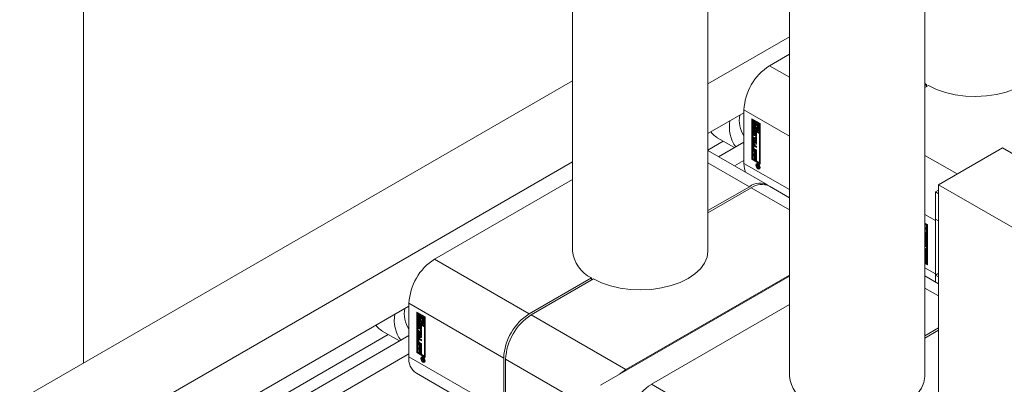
# Model space of a CAD drawing. Header units: millimetres. Extents: x 450 to 25135, y 150 to 17673.
# Tile 126 of 256: x 10601 to 10819, y 10272 to 10353. Entities that reach past the tile are written whole.
import ezdxf

# ---------------------------------------------------------------- set-up
doc = ezdxf.new("R2010")
doc.units = ezdxf.units.MM
doc.linetypes.add('SLD-Centrada-doble', pattern=[12.7, 6.35, -1.27, 1.27, -1.27, 1.27, -1.27])
doc.linetypes.add('SLD-Continua', pattern=[0])
doc.layers.add('COTAS', color=1, linetype='SLD-Continua')
doc.layers.add('OCULTA', color=8, linetype='SLD-Continua')

msp = doc.modelspace()

# ---------------------------------------------------------------- linework, layer by layer
at = {"color": 7, "linetype": 'SLD-Continua', "lineweight": 18, "ltscale": 30}
for p, q in [((10723.11, 11316.04), (10723.11, 10301.65)), ((10753.11, 10301.65), (10753.11, 11298.72)), ((10771.19, 11288.28), (10771.19, 10273.9)), ((10801.19, 10273.9), (10801.19, 11288.33))]:
    msp.add_line(p, q, dxfattribs=at)
at = {"layer": 'COTAS', "linetype": 'SLD-Continua', "lineweight": 18, "ltscale": 30}
for p, q in [((10771.19, 10349.12), (10753.11, 10338.68)), ((10771.19, 10345.24), (10766.75, 10342.68)), ((10723.11, 10339.33), (10600.58, 10268.59)), ((10801.54, 10338.52), (10801.19, 10338.73)), ((10801.19, 10338.32), (10801.54, 10338.52)), ((10801.96, 10338.27), (10801.19, 10337.83)), ((10801.54, 10338.03), (10801.54, 10338.52)), ((10761.09, 10332.88), (10761.09, 10321.04)), ((10761.09, 10332.27), (10753.11, 10327.66)), ((10762.86, 10330.92), (10764.72, 10329.85)), ((10762.86, 10321.94), (10762.86, 10330.92)), ((10763, 10330.84), (10763, 10322.02)), ((10763.18, 10330.7), (10763.03, 10330.62)), ((10763.03, 10330.62), (10763.03, 10328.74)), ((10763.21, 10330.52), (10763.03, 10330.62)), ((10763.35, 10330.6), (10763.18, 10330.7)), ((10763.35, 10330.6), (10763.21, 10330.52)), ((10763.21, 10328.84), (10763.21, 10330.52)), ((10763.35, 10329.72), (10763.35, 10330.6)), ((10763.67, 10330.42), (10763.52, 10330.33)), ((10763.52, 10330.33), (10763.52, 10329.85)), ((10763.7, 10330.23), (10763.52, 10330.33)), ((10763.84, 10330.31), (10763.67, 10330.42)), ((10763.84, 10330.31), (10763.7, 10330.23)), ((10763.84, 10329.71), (10763.84, 10330.31)), ((10763.03, 10328.74), (10763.7, 10328.35)), ((10763.03, 10328.54), (10763.18, 10328.62)), ((10764.54, 10327.67), (10763.03, 10328.54)), ((10763.03, 10328.54), (10763.03, 10322.04)), ((10763.11, 10327.63), (10763.11, 10328.14)), ((10764.68, 10327.75), (10763.18, 10328.62)), ((10763.35, 10328.92), (10763.21, 10328.84)), ((10763.52, 10328.66), (10763.21, 10328.84)), ((10763.25, 10327.71), (10763.25, 10328.22)), ((10763.35, 10328.92), (10763.35, 10329.27)), ((10763.52, 10328.82), (10763.35, 10328.92)), ((10763.35, 10328.26), (10763.35, 10328.05)), ((10763.52, 10329.87), (10763.45, 10329.83)), ((10763.52, 10328.93), (10763.52, 10328.66)), ((10763.7, 10329.63), (10763.7, 10330.23)), ((10763.84, 10329.71), (10763.7, 10329.63)), ((10763.84, 10329.04), (10763.7, 10328.96)), ((10763.7, 10328.35), (10763.7, 10328.96)), ((10763.84, 10328.44), (10763.7, 10328.35)), ((10763.84, 10328.44), (10763.84, 10329.04)), ((10764.02, 10330.21), (10763.87, 10330.13)), ((10763.87, 10330.13), (10763.87, 10329.52)), ((10764.54, 10329.75), (10763.87, 10330.13)), ((10764.02, 10328.94), (10763.87, 10328.86)), ((10763.87, 10328.86), (10763.87, 10328.25)), ((10763.87, 10328.25), (10764.05, 10328.15)), ((10764.68, 10329.83), (10764.02, 10330.21)), ((10764.06, 10328.94), (10764.02, 10328.94)), ((10764.05, 10329.83), (10764.36, 10329.65)), ((10764.05, 10329.55), (10764.05, 10329.83)), ((10764.19, 10329.63), (10764.05, 10329.55)), ((10764.05, 10328.15), (10764.05, 10328.63)), ((10764.19, 10328.23), (10764.05, 10328.15)), ((10764.12, 10328.66), (10764.27, 10328.74)), ((10764.19, 10329.63), (10764.19, 10329.75)), ((10764.19, 10328.23), (10764.19, 10328.7)), ((10764.36, 10329.65), (10764.36, 10327.97)), ((10764.68, 10329.83), (10764.54, 10329.75)), ((10764.54, 10327.87), (10764.54, 10329.75)), ((10764.68, 10327.95), (10764.68, 10329.83)), ((10764.72, 10329.85), (10764.72, 10320.87)), ((10756.52, 10325.95), (10753.11, 10323.98)), ((10755.16, 10326.73), (10758.99, 10324.52)), ((10763.13, 10326.92), (10763.69, 10326.6)), ((10763.13, 10326.65), (10763.13, 10326.92)), ((10763.27, 10326.73), (10763.13, 10326.65)), ((10763.69, 10326.33), (10763.13, 10326.65)), ((10763.13, 10326.53), (10763.86, 10325.66)), ((10763.13, 10326.24), (10763.13, 10326.53)), ((10763.27, 10326.32), (10763.13, 10326.24)), ((10763.25, 10326.09), (10763.13, 10326.24)), ((10763.4, 10326.17), (10763.25, 10326.09)), ((10763.25, 10325.54), (10763.25, 10326.09)), ((10763.27, 10326.73), (10763.27, 10326.84)), ((10763.83, 10326.41), (10763.27, 10326.73)), ((10763.27, 10326.32), (10763.27, 10326.37)), ((10763.4, 10326.17), (10763.27, 10326.32)), ((10763.3, 10327.99), (10763.3, 10327.56)), ((10763.35, 10328.07), (10763.32, 10328.06)), ((10763.35, 10328.07), (10763.33, 10328.06)), ((10763.35, 10328.05), (10763.34, 10328.06)), ((10763.35, 10328.06), (10763.34, 10328.06)), ((10763.37, 10327.44), (10763.51, 10327.52)), ((10763.51, 10327.52), (10763.37, 10327.44)), ((10763.4, 10327.5), (10763.41, 10327.97)), ((10763.54, 10327.58), (10763.4, 10327.5)), ((10763.4, 10325.62), (10763.4, 10326.17)), ((10763.55, 10328.05), (10763.41, 10327.97)), ((10763.56, 10325.99), (10763.41, 10325.9)), ((10763.51, 10327.52), (10763.51, 10327.52)), ((10763.54, 10327.58), (10763.55, 10328.05)), ((10763.85, 10325.64), (10763.56, 10325.99)), ((10763.58, 10327.83), (10763.57, 10327.36)), ((10763.74, 10327.98), (10763.6, 10327.9)), ((10763.75, 10327.98), (10763.6, 10327.9)), ((10763.62, 10327.07), (10763.62, 10327.28)), ((10763.77, 10327.15), (10763.62, 10327.07)), ((10763.77, 10327.98), (10763.63, 10327.89)), ((10763.79, 10327.94), (10763.65, 10327.87)), ((10763.65, 10327.28), (10763.79, 10327.36)), ((10763.8, 10327.37), (10763.66, 10327.29)), ((10763.81, 10327.9), (10763.67, 10327.82)), ((10763.67, 10327.35), (10763.67, 10327.78)), ((10763.81, 10327.4), (10763.67, 10327.32)), ((10763.69, 10326.98), (10763.86, 10326.87)), ((10763.69, 10326.6), (10763.69, 10326.98)), ((10763.83, 10326.68), (10763.69, 10326.6)), ((10763.83, 10326.41), (10763.69, 10326.33)), ((10763.69, 10325.95), (10763.69, 10326.33)), ((10763.83, 10326.03), (10763.69, 10325.95)), ((10763.86, 10325.85), (10763.69, 10325.95)), ((10763.77, 10327.35), (10763.77, 10327.15)), ((10763.81, 10327.43), (10763.81, 10327.86)), ((10763.83, 10326.68), (10763.83, 10326.9)), ((10763.83, 10326.03), (10763.83, 10326.41)), ((10763.86, 10326.01), (10763.83, 10326.03)), ((10763.86, 10326.87), (10763.86, 10325.85)), ((10763.87, 10327.7), (10763.87, 10327.2)), ((10764.36, 10327.97), (10764.54, 10327.87)), ((10764.68, 10327.95), (10764.54, 10327.87)), ((10764.68, 10327.75), (10764.54, 10327.67)), ((10764.54, 10321.17), (10764.54, 10327.67)), ((10764.68, 10321.25), (10764.68, 10327.75)), ((10766.29, 10316.26), (10753.11, 10323.87)), ((10761.09, 10325.73), (10755.48, 10322.5)), ((10763.11, 10324.42), (10763.11, 10325)), ((10763.13, 10325.53), (10763.25, 10325.54)), ((10763.13, 10325.24), (10763.13, 10325.53)), ((10763.27, 10325.32), (10763.13, 10325.24)), ((10763.86, 10325.26), (10763.13, 10325.24)), ((10763.13, 10324.05), (10763.86, 10323.62)), ((10763.13, 10323.77), (10763.13, 10324.05)), ((10763.27, 10323.85), (10763.13, 10323.77)), ((10763.38, 10323.63), (10763.13, 10323.77)), ((10763.4, 10325.62), (10763.25, 10325.54)), ((10763.25, 10324.5), (10763.25, 10325.08)), ((10763.27, 10325.32), (10763.27, 10325.55)), ((10763.86, 10325.34), (10763.27, 10325.32)), ((10763.27, 10323.85), (10763.27, 10323.96)), ((10763.52, 10323.71), (10763.27, 10323.85)), ((10763.29, 10324.8), (10763.29, 10324.41)), ((10763.45, 10324.93), (10763.31, 10324.85)), ((10763.34, 10325.13), (10763.86, 10324.83)), ((10763.86, 10323.72), (10763.34, 10324.02)), ((10763.86, 10324.55), (10763.36, 10324.84)), ((10763.36, 10324.29), (10763.86, 10324)), ((10763.7, 10325.55), (10763.41, 10325.9)), ((10763.41, 10325.9), (10763.41, 10325.54)), ((10763.41, 10325.54), (10763.7, 10325.55)), ((10763.86, 10323.88), (10763.48, 10324.11)), ((10763.86, 10324.71), (10763.5, 10324.92)), ((10763.85, 10325.64), (10763.7, 10325.55)), ((10763.86, 10325.66), (10763.86, 10325.26)), ((10763.86, 10324.83), (10763.86, 10324.55)), ((10763.86, 10324), (10763.86, 10323.72)), ((10761.09, 10321.65), (10759.02, 10320.46)), ((10763, 10322.02), (10762.86, 10321.94)), ((10764.72, 10320.87), (10762.86, 10321.94)), ((10763, 10322.02), (10764.72, 10321.03)), ((10763.03, 10322.04), (10764.54, 10321.17)), ((10763.13, 10323.04), (10763.86, 10322.62)), ((10763.13, 10322.77), (10763.13, 10323.04)), ((10763.27, 10322.85), (10763.13, 10322.77)), ((10763.38, 10322.62), (10763.13, 10322.77)), ((10763.27, 10322.85), (10763.27, 10322.96)), ((10763.52, 10322.7), (10763.27, 10322.85)), ((10763.52, 10323.71), (10763.38, 10323.63)), ((10763.38, 10323.01), (10763.38, 10323.63)), ((10763.52, 10323.09), (10763.38, 10323.01)), ((10763.56, 10322.91), (10763.38, 10323.01)), ((10763.52, 10322.7), (10763.38, 10322.62)), ((10763.38, 10322), (10763.38, 10322.62)), ((10763.52, 10322.09), (10763.38, 10322)), ((10763.56, 10321.9), (10763.38, 10322)), ((10763.52, 10323.09), (10763.52, 10323.71)), ((10763.56, 10323.07), (10763.52, 10323.09)), ((10763.52, 10322.09), (10763.52, 10322.7)), ((10763.56, 10322.06), (10763.52, 10322.09)), ((10763.7, 10323.61), (10763.56, 10323.52)), ((10763.69, 10323.45), (10763.56, 10323.52)), ((10763.56, 10323.52), (10763.56, 10322.91)), ((10763.7, 10322.6), (10763.56, 10322.52)), ((10763.69, 10322.45), (10763.56, 10322.52)), ((10763.56, 10322.52), (10763.56, 10321.9)), ((10763.83, 10323.53), (10763.69, 10323.45)), ((10763.69, 10322.8), (10763.69, 10323.45)), ((10763.83, 10322.88), (10763.69, 10322.8)), ((10763.86, 10322.7), (10763.69, 10322.8)), ((10763.83, 10322.53), (10763.69, 10322.45)), ((10763.69, 10321.8), (10763.69, 10322.45)), ((10763.83, 10321.88), (10763.69, 10321.8)), ((10763.86, 10321.69), (10763.69, 10321.8)), ((10763.83, 10323.53), (10763.7, 10323.61)), ((10763.83, 10322.53), (10763.7, 10322.6)), ((10763.83, 10322.88), (10763.83, 10323.53)), ((10763.86, 10322.86), (10763.83, 10322.88)), ((10763.83, 10321.88), (10763.83, 10322.53)), ((10763.86, 10321.86), (10763.83, 10321.88)), ((10763.86, 10323.62), (10763.86, 10322.7)), ((10763.86, 10322.62), (10763.86, 10321.69)), ((10723.11, 10321.37), (10616.13, 10259.61)), ((10764.08, 10320.9), (10763.94, 10320.82)), ((10763.94, 10320.7), (10764.45, 10320.41)), ((10763.94, 10320.59), (10763.94, 10320.7)), ((10764.04, 10320.64), (10763.94, 10320.59)), ((10764.17, 10320.45), (10763.94, 10320.59)), ((10763.94, 10320.43), (10764.17, 10320.45)), ((10763.94, 10320.3), (10763.94, 10320.43)), ((10764.08, 10320.38), (10763.94, 10320.3)), ((10764.13, 10320.33), (10763.94, 10320.3)), ((10764.18, 10320.93), (10764.08, 10320.9)), ((10764.08, 10320.38), (10764.08, 10320.44)), ((10764.2, 10320.4), (10764.08, 10320.38)), ((10764.2, 10320.37), (10764.13, 10320.33)), ((10764.27, 10320.51), (10764.17, 10320.45)), ((10764.3, 10320.49), (10764.2, 10320.44)), ((10764.2, 10320.44), (10764.2, 10320.41)), ((10764.36, 10320.34), (10764.2, 10320.44)), ((10764.42, 10320.19), (10764.28, 10320.11)), ((10764.34, 10320.21), (10764.45, 10320.27)), ((10764.45, 10320.28), (10764.35, 10320.22)), ((10764.45, 10320.39), (10764.36, 10320.34)), ((10764.45, 10320.35), (10764.36, 10320.3)), ((10764.36, 10320.3), (10764.36, 10320.34)), ((10764.45, 10320.33), (10764.36, 10320.28)), ((10764.36, 10320.28), (10764.36, 10320.3)), ((10764.36, 10320.27), (10764.36, 10320.28)), ((10764.44, 10320.18), (10764.44, 10320.18)), ((10764.45, 10320.41), (10764.45, 10320.22)), ((10764.45, 10319.93), (10764.6, 10320.02)), ((10764.54, 10321.17), (10764.68, 10321.25)), ((10723.11, 10317.49), (10692.5, 10299.82)), ((10753.11, 10310.56), (10762.29, 10315.86)), ((10762.72, 10315.61), (10753.11, 10310.07)), ((10771.19, 10313.43), (10766.72, 10316.01)), ((10804.22, 10315.12), (10803.52, 10314.72)), ((10803.52, 10314.72), (10803.52, 10308.67)), ((10803.52, 10314.72), (10804.22, 10314.31)), ((10803.52, 10308.67), (10804.22, 10308.27)), ((10803.52, 10308.39), (10803.52, 10308.67)), ((10801.19, 10307.81), (10801.75, 10307.49)), ((10801.72, 10307.47), (10801.19, 10307.77)), ((10801.57, 10307.39), (10801.19, 10307.61)), ((10801.19, 10307.44), (10801.23, 10307.42)), ((10801.48, 10306.55), (10801.19, 10306.71)), ((10801.48, 10306.39), (10801.19, 10306.55)), ((10801.19, 10306.44), (10801.23, 10306.42)), ((10801.23, 10307.42), (10801.23, 10306.8)), ((10801.23, 10306.8), (10801.48, 10306.66)), ((10801.23, 10306.42), (10801.23, 10305.8)), ((10801.48, 10306.66), (10801.48, 10306.39)), ((10801.72, 10307.47), (10801.57, 10307.39)), ((10801.57, 10300.89), (10801.57, 10307.39)), ((10801.72, 10300.97), (10801.72, 10307.47)), ((10801.75, 10307.49), (10801.75, 10298.51)), ((10803.52, 10296.55), (10803.52, 10308.39)), ((10801.48, 10305.55), (10801.19, 10305.71)), ((10801.48, 10305.38), (10801.19, 10305.55)), ((10801.19, 10305.45), (10801.27, 10305.4)), ((10801.39, 10305.22), (10801.19, 10305.34)), ((10801.25, 10305.14), (10801.19, 10305.17)), ((10801.19, 10304.62), (10801.25, 10304.59)), ((10801.41, 10304.38), (10801.19, 10304.51)), ((10801.27, 10304.3), (10801.19, 10304.34)), ((10801.19, 10304.18), (10801.48, 10304.19)), ((10801.23, 10305.8), (10801.48, 10305.66)), ((10801.3, 10304.58), (10801.44, 10304.66)), ((10801.32, 10304.63), (10801.32, 10305.02)), ((10801.46, 10304.71), (10801.46, 10305.1)), ((10801.48, 10305.66), (10801.48, 10305.38)), ((10801.48, 10304.19), (10801.48, 10303.9)), ((10801.5, 10305.01), (10801.5, 10304.43)), ((10801.34, 10303.97), (10801.19, 10303.96)), ((10801.34, 10303.97), (10801.19, 10303.89)), ((10801.19, 10303.52), (10801.19, 10303.89)), ((10801.19, 10303.89), (10801.19, 10303.89)), ((10801.34, 10303.61), (10801.19, 10303.52)), ((10801.19, 10303.53), (10801.19, 10303.52)), ((10801.48, 10303.14), (10801.19, 10303.48)), ((10801.48, 10302.89), (10801.19, 10303.23)), ((10801.19, 10302.94), (10801.48, 10302.78)), ((10801.48, 10302.67), (10801.19, 10302.83)), ((10801.48, 10302.51), (10801.19, 10302.67)), ((10801.21, 10301.93), (10801.2, 10301.46)), ((10801.38, 10302.07), (10801.24, 10301.99)), ((10801.42, 10302.05), (10801.28, 10301.97)), ((10801.44, 10302.01), (10801.3, 10301.93)), ((10801.34, 10303.61), (10801.34, 10303.97)), ((10801.48, 10303.96), (10801.35, 10303.89)), ((10801.48, 10303.9), (10801.35, 10303.89)), ((10801.35, 10303.89), (10801.35, 10303.34)), ((10801.35, 10303.34), (10801.48, 10303.19)), ((10801.45, 10301.52), (10801.45, 10301.95)), ((10801.48, 10303.19), (10801.48, 10302.89)), ((10801.48, 10302.78), (10801.48, 10302.51)), ((10801.19, 10301.11), (10801.57, 10300.89)), ((10801.72, 10300.77), (10801.19, 10301.07)), ((10801.57, 10300.69), (10801.19, 10300.91)), ((10801.19, 10300.71), (10801.4, 10300.59)), ((10801.23, 10300.58), (10801.19, 10300.56)), ((10801.23, 10300.58), (10801.23, 10300.69)), ((10801.26, 10301.37), (10801.26, 10301.37)), ((10801.26, 10301.16), (10801.26, 10301.37)), ((10801.4, 10301.25), (10801.26, 10301.16)), ((10801.29, 10301.37), (10801.43, 10301.45)), ((10801.31, 10301.44), (10801.31, 10301.87)), ((10801.4, 10301.25), (10801.4, 10301.44)), ((10801.4, 10300.59), (10801.4, 10298.91)), ((10801.5, 10301.8), (10801.5, 10301.29)), ((10801.57, 10300.89), (10801.72, 10300.97)), ((10801.72, 10300.77), (10801.57, 10300.69)), ((10801.57, 10298.81), (10801.57, 10300.69)), ((10801.72, 10298.89), (10801.72, 10300.77)), ((10801.19, 10299.62), (10801.3, 10299.68)), ((10801.23, 10299.18), (10801.19, 10299.16)), ((10801.75, 10298.67), (10801.19, 10298.99)), ((10801.75, 10298.51), (10801.19, 10298.83)), ((10801.23, 10299.18), (10801.23, 10299.64)), ((10801.4, 10298.91), (10801.57, 10298.81)), ((10801.72, 10298.89), (10801.57, 10298.81)), ((10713.5, 10287.69), (10727.29, 10295.65)), ((10727.72, 10295.41), (10713.93, 10287.45)), ((10727.29, 10295.16), (10727.29, 10295.65)), ((10771.19, 10296.06), (10729.27, 10271.85)), ((10771.19, 10296.26), (10734.93, 10275.32)), ((10804.22, 10294.36), (10801.19, 10296.11)), ((10803.52, 10296.26), (10804.22, 10296.67)), ((10803.52, 10296.27), (10803.52, 10296.55)), ((10803.52, 10296.26), (10804.22, 10295.85)), ((10803.52, 10296.26), (10803.52, 10294.77)), ((10686.84, 10289.41), (10616.13, 10248.59)), ((10686.84, 10290.02), (10686.84, 10278.18)), ((10771.19, 10289.73), (10740.58, 10272.06)), ((10688.61, 10288.06), (10690.47, 10286.99)), ((10688.61, 10279.08), (10688.61, 10288.06)), ((10688.75, 10287.98), (10688.75, 10279.16)), ((10688.93, 10287.84), (10688.79, 10287.76)), ((10688.79, 10287.76), (10688.79, 10285.88)), ((10688.96, 10287.65), (10688.79, 10287.76)), ((10689.1, 10287.74), (10688.93, 10287.84)), ((10689.1, 10287.74), (10688.96, 10287.65)), ((10688.96, 10285.98), (10688.96, 10287.65)), ((10689.1, 10286.86), (10689.1, 10287.74)), ((10689.28, 10287.01), (10689.2, 10286.97)), ((10689.42, 10287.55), (10689.28, 10287.47)), ((10689.28, 10287.47), (10689.28, 10286.99)), ((10689.45, 10287.37), (10689.28, 10287.47)), ((10689.59, 10287.45), (10689.42, 10287.55)), ((10689.59, 10287.45), (10689.45, 10287.37)), ((10689.45, 10286.76), (10689.45, 10287.37)), ((10689.59, 10286.85), (10689.45, 10286.76)), ((10689.59, 10286.85), (10689.59, 10287.45)), ((10689.77, 10287.35), (10689.63, 10287.27)), ((10689.63, 10287.27), (10689.63, 10286.66)), ((10690.29, 10286.89), (10689.63, 10287.27)), ((10690.44, 10286.97), (10689.77, 10287.35)), ((10689.8, 10286.97), (10690.12, 10286.78)), ((10689.8, 10286.69), (10689.8, 10286.97)), ((10689.94, 10286.77), (10689.8, 10286.69)), ((10689.94, 10286.77), (10689.94, 10286.89)), ((10690.12, 10286.78), (10690.12, 10285.11)), ((10690.44, 10286.97), (10690.29, 10286.89)), ((10690.29, 10285.01), (10690.29, 10286.89)), ((10690.44, 10285.09), (10690.44, 10286.97)), ((10690.47, 10286.99), (10690.47, 10278.01)), ((10688.79, 10285.88), (10689.45, 10285.49)), ((10688.79, 10285.67), (10688.93, 10285.76)), ((10690.29, 10284.81), (10688.79, 10285.67)), ((10688.79, 10285.67), (10688.79, 10279.18)), ((10688.86, 10284.77), (10688.86, 10285.28)), ((10690.44, 10284.89), (10688.93, 10285.76)), ((10689.1, 10286.06), (10688.96, 10285.98)), ((10689.28, 10285.8), (10688.96, 10285.98)), ((10689, 10284.85), (10689, 10285.36)), ((10689.05, 10285.13), (10689.05, 10284.7)), ((10689.1, 10285.21), (10689.08, 10285.2)), ((10689.1, 10285.21), (10689.08, 10285.2)), ((10689.1, 10286.06), (10689.1, 10286.41)), ((10689.28, 10285.96), (10689.1, 10286.06)), ((10689.1, 10285.4), (10689.1, 10285.19)), ((10689.1, 10285.19), (10689.1, 10285.2)), ((10689.1, 10285.2), (10689.1, 10285.2)), ((10689.12, 10284.58), (10689.26, 10284.66)), ((10689.26, 10284.66), (10689.12, 10284.58)), ((10689.15, 10284.64), (10689.16, 10285.1)), ((10689.29, 10284.72), (10689.15, 10284.64)), ((10689.3, 10285.19), (10689.16, 10285.1)), ((10689.26, 10284.66), (10689.26, 10284.66)), ((10689.28, 10286.07), (10689.28, 10285.8)), ((10689.29, 10284.72), (10689.3, 10285.19)), ((10689.33, 10284.97), (10689.32, 10284.5)), ((10689.5, 10285.12), (10689.36, 10285.03)), ((10689.5, 10285.12), (10689.36, 10285.04)), ((10689.52, 10285.11), (10689.38, 10285.03)), ((10689.4, 10284.42), (10689.54, 10284.5)), ((10689.54, 10285.08), (10689.41, 10285)), ((10689.56, 10284.51), (10689.41, 10284.43)), ((10689.56, 10285.04), (10689.42, 10284.96)), ((10689.56, 10284.54), (10689.42, 10284.45)), ((10689.43, 10284.49), (10689.43, 10284.92)), ((10689.59, 10286.18), (10689.45, 10286.1)), ((10689.45, 10285.49), (10689.45, 10286.1)), ((10689.59, 10285.57), (10689.45, 10285.49)), ((10689.52, 10284.49), (10689.52, 10284.29)), ((10689.57, 10284.57), (10689.57, 10285)), ((10689.59, 10285.57), (10689.59, 10286.18)), ((10689.62, 10284.84), (10689.62, 10284.34)), ((10689.77, 10286.08), (10689.63, 10286)), ((10689.63, 10286), (10689.63, 10285.39)), ((10689.63, 10285.39), (10689.8, 10285.29)), ((10689.81, 10286.08), (10689.77, 10286.08)), ((10689.8, 10285.29), (10689.8, 10285.77)), ((10689.94, 10285.37), (10689.8, 10285.29)), ((10689.88, 10285.8), (10690.02, 10285.88)), ((10689.94, 10285.37), (10689.94, 10285.84)), ((10690.12, 10285.11), (10690.29, 10285.01)), ((10690.44, 10285.09), (10690.29, 10285.01)), ((10690.44, 10284.89), (10690.29, 10284.81)), ((10690.29, 10278.31), (10690.29, 10284.81)), ((10690.44, 10278.39), (10690.44, 10284.89)), ((10801.19, 10282.8), (10804.22, 10284.55)), ((10682.27, 10283.09), (10604.11, 10237.97)), ((10686.84, 10282.87), (10612.6, 10240.01)), ((10680.92, 10283.87), (10684.74, 10281.66)), ((10688.89, 10284.06), (10689.44, 10283.74)), ((10688.89, 10283.79), (10688.89, 10284.06)), ((10689.03, 10283.87), (10688.89, 10283.79)), ((10689.44, 10283.47), (10688.89, 10283.79)), ((10688.89, 10283.67), (10689.62, 10282.8)), ((10688.89, 10283.38), (10688.89, 10283.67)), ((10689.03, 10283.46), (10688.89, 10283.38)), ((10689.01, 10283.23), (10688.89, 10283.38)), ((10688.89, 10282.67), (10689.01, 10282.67)), ((10688.89, 10282.37), (10688.89, 10282.67)), ((10689.03, 10282.46), (10688.89, 10282.37)), ((10689.62, 10282.4), (10688.89, 10282.37)), ((10689.15, 10283.31), (10689.01, 10283.23)), ((10689.01, 10282.67), (10689.01, 10283.23)), ((10689.15, 10282.76), (10689.01, 10282.67)), ((10689.03, 10283.87), (10689.03, 10283.98)), ((10689.58, 10283.55), (10689.03, 10283.87)), ((10689.03, 10283.46), (10689.03, 10283.5)), ((10689.15, 10283.31), (10689.03, 10283.46)), ((10689.03, 10282.46), (10689.03, 10282.69)), ((10689.62, 10282.48), (10689.03, 10282.46)), ((10689.09, 10282.27), (10689.62, 10281.97)), ((10689.15, 10282.76), (10689.15, 10283.31)), ((10689.31, 10283.12), (10689.17, 10283.04)), ((10689.46, 10282.69), (10689.17, 10283.04)), ((10689.17, 10283.04), (10689.17, 10282.68)), ((10689.17, 10282.68), (10689.46, 10282.69)), ((10689.6, 10282.77), (10689.31, 10283.12)), ((10689.38, 10284.21), (10689.38, 10284.42)), ((10689.52, 10284.29), (10689.38, 10284.21)), ((10689.44, 10284.12), (10689.62, 10284.01)), ((10689.44, 10283.74), (10689.44, 10284.12)), ((10689.58, 10283.82), (10689.44, 10283.74)), ((10689.58, 10283.55), (10689.44, 10283.47)), ((10689.44, 10283.09), (10689.44, 10283.47)), ((10689.58, 10283.17), (10689.44, 10283.09)), ((10689.62, 10282.99), (10689.44, 10283.09)), ((10689.6, 10282.77), (10689.46, 10282.69)), ((10689.58, 10283.82), (10689.58, 10284.03)), ((10689.58, 10283.17), (10689.58, 10283.55)), ((10689.62, 10283.15), (10689.58, 10283.17)), ((10689.62, 10284.01), (10689.62, 10282.99)), ((10689.62, 10282.8), (10689.62, 10282.4)), ((10804.22, 10284.06), (10801.19, 10282.31)), ((10688.86, 10281.55), (10688.86, 10282.14)), ((10688.89, 10281.18), (10689.62, 10280.76)), ((10688.89, 10280.91), (10688.89, 10281.18)), ((10689.03, 10280.99), (10688.89, 10280.91)), ((10689.14, 10280.77), (10688.89, 10280.91)), ((10688.89, 10280.18), (10689.62, 10279.76)), ((10688.89, 10279.91), (10688.89, 10280.18)), ((10689, 10281.64), (10689, 10282.22)), ((10689.03, 10280.99), (10689.03, 10281.1)), ((10689.28, 10280.85), (10689.03, 10280.99)), ((10689.03, 10279.99), (10689.03, 10280.1)), ((10689.04, 10281.94), (10689.04, 10281.55)), ((10689.21, 10282.07), (10689.06, 10281.98)), ((10689.62, 10280.86), (10689.09, 10281.16)), ((10689.62, 10281.69), (10689.12, 10281.98)), ((10689.12, 10281.42), (10689.62, 10281.13)), ((10689.28, 10280.85), (10689.14, 10280.77)), ((10689.14, 10280.15), (10689.14, 10280.77)), ((10689.28, 10280.23), (10689.14, 10280.15)), ((10689.31, 10280.04), (10689.14, 10280.15)), ((10689.62, 10281.02), (10689.23, 10281.24)), ((10689.62, 10281.85), (10689.26, 10282.06)), ((10689.28, 10280.23), (10689.28, 10280.85)), ((10689.31, 10280.21), (10689.28, 10280.23)), ((10689.46, 10280.75), (10689.31, 10280.66)), ((10689.44, 10280.59), (10689.31, 10280.66)), ((10689.31, 10280.66), (10689.31, 10280.04)), ((10689.58, 10280.67), (10689.44, 10280.59)), ((10689.44, 10279.94), (10689.44, 10280.59)), ((10689.58, 10280.67), (10689.46, 10280.75)), ((10689.58, 10280.02), (10689.58, 10280.67)), ((10689.62, 10281.97), (10689.62, 10281.69)), ((10689.62, 10281.13), (10689.62, 10280.86)), ((10689.62, 10280.76), (10689.62, 10279.84)), ((10686.84, 10278.79), (10616.13, 10237.97)), ((10688.75, 10279.16), (10688.61, 10279.08)), ((10690.47, 10278.01), (10688.61, 10279.08)), ((10688.75, 10279.16), (10690.47, 10278.17)), ((10688.79, 10279.18), (10690.29, 10278.31)), ((10689.03, 10279.99), (10688.89, 10279.91)), ((10689.14, 10279.76), (10688.89, 10279.91)), ((10689.28, 10279.84), (10689.03, 10279.99)), ((10689.28, 10279.84), (10689.14, 10279.76)), ((10689.14, 10279.14), (10689.14, 10279.76)), ((10689.28, 10279.22), (10689.14, 10279.14)), ((10689.31, 10279.04), (10689.14, 10279.14)), ((10689.28, 10279.22), (10689.28, 10279.84)), ((10689.31, 10279.2), (10689.28, 10279.22)), ((10689.46, 10279.74), (10689.31, 10279.66)), ((10689.44, 10279.59), (10689.31, 10279.66)), ((10689.31, 10279.66), (10689.31, 10279.04)), ((10689.58, 10280.02), (10689.44, 10279.94)), ((10689.62, 10279.84), (10689.44, 10279.94)), ((10689.58, 10279.67), (10689.44, 10279.59)), ((10689.44, 10278.94), (10689.44, 10279.59)), ((10689.58, 10279.02), (10689.44, 10278.94)), ((10689.62, 10278.83), (10689.44, 10278.94)), ((10689.58, 10279.67), (10689.46, 10279.74)), ((10689.62, 10280), (10689.58, 10280.02)), ((10689.58, 10279.02), (10689.58, 10279.67)), ((10689.62, 10279), (10689.58, 10279.02)), ((10689.62, 10279.76), (10689.62, 10278.83)), ((10689.84, 10278.04), (10689.7, 10277.96)), ((10689.94, 10278.07), (10689.84, 10278.04)), ((10690.29, 10278.31), (10690.44, 10278.39)), ((10689.69, 10277.84), (10690.2, 10277.55)), ((10689.69, 10277.72), (10689.69, 10277.84)), ((10689.79, 10277.78), (10689.69, 10277.72)), ((10689.93, 10277.59), (10689.69, 10277.72)), ((10689.69, 10277.57), (10689.93, 10277.59)), ((10689.69, 10277.44), (10689.69, 10277.57)), ((10689.83, 10277.52), (10689.69, 10277.44)), ((10689.89, 10277.47), (10689.69, 10277.44)), ((10689.83, 10277.52), (10689.83, 10277.58)), ((10689.95, 10277.54), (10689.83, 10277.52)), ((10689.95, 10277.51), (10689.89, 10277.47)), ((10690.03, 10277.65), (10689.93, 10277.59)), ((10690.05, 10277.63), (10689.95, 10277.58)), ((10689.95, 10277.58), (10689.95, 10277.55)), ((10690.12, 10277.48), (10689.95, 10277.58)), ((10690.18, 10277.33), (10690.04, 10277.25)), ((10690.09, 10277.35), (10690.2, 10277.41)), ((10690.2, 10277.42), (10690.1, 10277.36)), ((10690.2, 10277.53), (10690.12, 10277.48)), ((10690.2, 10277.49), (10690.12, 10277.44)), ((10690.12, 10277.44), (10690.12, 10277.48)), ((10690.2, 10277.47), (10690.12, 10277.42)), ((10690.12, 10277.42), (10690.12, 10277.44)), ((10690.12, 10277.41), (10690.12, 10277.42)), ((10690.19, 10277.32), (10690.2, 10277.32)), ((10690.2, 10277.55), (10690.2, 10277.35)), ((10690.21, 10277.07), (10690.35, 10277.15)), ((10707.85, 10266.06), (10707.85, 10277.89)), ((10708.27, 10277.65), (10708.27, 10265.81)), ((10688.5, 10274.52), (10709.5, 10262.39))]:
    msp.add_line(p, q, dxfattribs=at)
at = {"layer": 'COTAS', "linetype": 'SLD-Centrada-doble', "lineweight": 18, "ltscale": 30}
for p, q in [((10766.75, 10342.68), (10771.19, 10340.11)), ((10761.09, 10332.88), (10771.19, 10327.05)), ((10763.25, 10328.22), (10763.11, 10328.14)), ((10763.25, 10327.71), (10763.11, 10327.63)), ((10763.34, 10327.23), (10763.48, 10327.32)), ((10763.53, 10327.54), (10763.39, 10327.46)), ((10763.77, 10327.98), (10763.63, 10327.89)), ((10763.64, 10327.06), (10763.78, 10327.15)), ((10763.81, 10327.86), (10763.67, 10327.78)), ((10763.81, 10327.43), (10763.67, 10327.35)), ((10763.25, 10325.08), (10763.11, 10325)), ((10763.25, 10324.5), (10763.11, 10324.42)), ((10763.48, 10324.11), (10763.34, 10324.02)), ((10763.5, 10324.92), (10763.36, 10324.84)), ((10808.32, 10318.68), (10801.19, 10322.79)), ((10753.11, 10321.16), (10762.29, 10315.86)), ((10761.09, 10321.04), (10771.19, 10315.21)), ((10764.2, 10320.8), (10764.29, 10320.85)), ((10764.2, 10319.84), (10764.33, 10319.91)), ((10764.29, 10320.22), (10764.21, 10320.18)), ((10764.28, 10320.11), (10764.42, 10320.19)), ((10764.29, 10320.1), (10764.44, 10320.18)), ((10764.45, 10320.32), (10764.36, 10320.27)), ((10764.4, 10320.1), (10764.39, 10320.09)), ((10771.19, 10310.72), (10762.72, 10315.61)), ((10803.52, 10308.39), (10801.19, 10309.73)), ((10801.39, 10305.22), (10801.25, 10305.14)), ((10801.41, 10304.38), (10801.27, 10304.3)), ((10801.46, 10305.1), (10801.32, 10305.02)), ((10801.46, 10304.71), (10801.32, 10304.63)), ((10801.26, 10301.99), (10801.4, 10302.07)), ((10801.45, 10301.95), (10801.31, 10301.87)), ((10692.5, 10299.82), (10713.5, 10287.69)), ((10801.41, 10301.24), (10801.27, 10301.16)), ((10801.43, 10301.46), (10801.29, 10301.38)), ((10801.45, 10301.52), (10801.31, 10301.44)), ((10801.45, 10301.48), (10801.31, 10301.4)), ((10803.52, 10296.55), (10801.19, 10297.89)), ((10801.19, 10293.4), (10804.22, 10291.65)), ((10686.84, 10290.02), (10707.85, 10277.89)), ((10734.93, 10275.32), (10713.93, 10287.45)), ((10689, 10285.36), (10688.86, 10285.28)), ((10689, 10284.85), (10688.86, 10284.77)), ((10689.09, 10284.37), (10689.23, 10284.45)), ((10689.28, 10284.68), (10689.14, 10284.6)), ((10689.52, 10285.11), (10689.38, 10285.03)), ((10689.57, 10285), (10689.43, 10284.92)), ((10689.57, 10284.57), (10689.43, 10284.49)), ((10689.39, 10284.2), (10689.53, 10284.28)), ((10689, 10282.22), (10688.86, 10282.14)), ((10689, 10281.64), (10688.86, 10281.55)), ((10689.23, 10281.24), (10689.09, 10281.16)), ((10689.26, 10282.06), (10689.12, 10281.98)), ((10686.84, 10278.18), (10707.85, 10266.06)), ((10689.95, 10277.93), (10690.05, 10277.99)), ((10689.95, 10276.98), (10690.08, 10277.05)), ((10690.04, 10277.36), (10689.96, 10277.31)), ((10690.03, 10277.25), (10690.18, 10277.33)), ((10690.05, 10277.24), (10690.19, 10277.32)), ((10690.2, 10277.46), (10690.12, 10277.41)), ((10690.16, 10277.23), (10690.15, 10277.23)), ((10729.27, 10265.53), (10708.27, 10277.65)), ((10740.58, 10272.06), (10761.59, 10259.94))]:
    msp.add_line(p, q, dxfattribs=at)
at = {"layer": 'COTAS', "linetype": 'SLD-Continua', "lineweight": 18, "ltscale": 30, "flags": 128}
for points in [[(10827.36, 10344.51), (10827.36, 10344.43), (10827.15, 10343.09), (10826.59, 10341.79), (10825.69, 10340.55), (10824.47, 10339.41), (10822.96, 10338.39), (10821.2, 10337.52), (10819.22, 10336.82), (10817.08, 10336.3), (10814.82, 10335.97), (10812.51, 10335.86), (10810.19, 10335.95), (10807.92, 10336.24), (10805.76, 10336.74), (10803.76, 10337.42), (10801.96, 10338.27)], [(10763.26, 10328.3), (10763.25, 10328.27), (10763.25, 10328.22)], [(10763.52, 10329.85), (10763.43, 10329.82), (10763.37, 10329.75), (10763.32, 10329.64), (10763.31, 10329.52), (10763.32, 10329.38), (10763.37, 10329.22), (10763.43, 10329.07), (10763.52, 10328.93)], [(10763.7, 10328.96), (10763.61, 10329.06), (10763.55, 10329.18), (10763.5, 10329.3), (10763.49, 10329.42), (10763.5, 10329.52), (10763.55, 10329.59), (10763.61, 10329.63), (10763.7, 10329.63)], [(10763.56, 10328.13), (10763.55, 10328.1), (10763.55, 10328.05)], [(10763.87, 10329.52), (10763.96, 10329.43), (10764.03, 10329.31), (10764.07, 10329.19), (10764.09, 10329.07), (10764.07, 10328.97), (10764.03, 10328.9), (10763.96, 10328.86), (10763.87, 10328.86)], [(10764.05, 10328.63), (10764.14, 10328.67), (10764.21, 10328.74), (10764.25, 10328.84), (10764.26, 10328.97), (10764.25, 10329.11), (10764.21, 10329.26), (10764.14, 10329.41), (10764.05, 10329.55)], [(10763.48, 10327.32), (10763.52, 10327.29), (10763.56, 10327.29)], [(10763.75, 10327.98), (10763.74, 10327.98), (10763.74, 10327.98)], [(10763.78, 10327.15), (10763.82, 10327.12), (10763.85, 10327.12)], [(10763.81, 10327.9), (10763.81, 10327.91), (10763.81, 10327.91)], [(10763.26, 10325.16), (10763.26, 10325.13), (10763.25, 10325.08)], [(10761.09, 10321.04), (10761.2, 10319.83), (10761.4, 10319.08)], [(10764.2, 10319.84), (10764.02, 10319.98), (10763.87, 10320.19), (10763.77, 10320.42), (10763.73, 10320.65), (10763.77, 10320.83), (10763.87, 10320.95), (10764.02, 10320.98), (10764.2, 10320.92)], [(10764.2, 10320.8), (10764.06, 10320.84), (10763.94, 10320.82), (10763.86, 10320.73), (10763.84, 10320.59), (10763.86, 10320.41), (10763.94, 10320.23), (10764.06, 10320.07), (10764.2, 10319.96)], [(10763.87, 10320.75), (10763.91, 10320.92), (10763.95, 10320.98)], [(10764.2, 10320.92), (10764.38, 10320.77), (10764.53, 10320.57), (10764.63, 10320.33), (10764.67, 10320.11), (10764.63, 10319.92), (10764.53, 10319.8), (10764.38, 10319.77), (10764.2, 10319.84)], [(10764.2, 10319.96), (10764.34, 10319.91), (10764.45, 10319.93), (10764.53, 10320.02), (10764.56, 10320.17), (10764.53, 10320.34), (10764.45, 10320.53), (10764.34, 10320.68), (10764.2, 10320.8)], [(10764.59, 10319.86), (10764.52, 10319.86), (10764.36, 10319.91)], [(10764.6, 10320.02), (10764.6, 10320.02), (10764.67, 10320.09)], [(10801.41, 10304.38), (10801.46, 10304.36), (10801.49, 10304.35)], [(10801.19, 10302.22), (10801.23, 10302.21), (10801.27, 10302.19)], [(10753.11, 10301.65), (10753.11, 10301.57), (10752.91, 10300.23), (10752.35, 10298.93), (10751.45, 10297.69), (10750.23, 10296.55), (10748.72, 10295.53), (10746.95, 10294.66), (10744.97, 10293.95), (10742.83, 10293.43), (10740.57, 10293.11), (10738.26, 10292.99), (10735.94, 10293.09), (10733.67, 10293.38), (10731.51, 10293.88), (10729.51, 10294.56), (10727.72, 10295.41)], [(10801.2, 10301.46), (10801.2, 10301.41), (10801.19, 10301.39)], [(10801.41, 10301.24), (10801.46, 10301.22), (10801.49, 10301.21)], [(10689.28, 10286.99), (10689.19, 10286.96), (10689.12, 10286.89), (10689.08, 10286.78), (10689.06, 10286.66), (10689.08, 10286.51), (10689.12, 10286.36), (10689.19, 10286.21), (10689.28, 10286.07)], [(10689.45, 10286.1), (10689.37, 10286.2), (10689.3, 10286.31), (10689.26, 10286.44), (10689.24, 10286.56), (10689.26, 10286.66), (10689.3, 10286.73), (10689.37, 10286.77), (10689.45, 10286.76)], [(10689.63, 10286.66), (10689.71, 10286.57), (10689.78, 10286.45), (10689.83, 10286.33), (10689.84, 10286.21), (10689.83, 10286.11), (10689.78, 10286.04), (10689.71, 10286), (10689.63, 10286)], [(10689.8, 10285.77), (10689.89, 10285.81), (10689.96, 10285.88), (10690, 10285.98), (10690.02, 10286.11), (10690, 10286.25), (10689.96, 10286.4), (10689.89, 10286.55), (10689.8, 10286.69)], [(10689.02, 10285.44), (10689.01, 10285.41), (10689, 10285.36)], [(10689.23, 10284.45), (10689.28, 10284.43), (10689.31, 10284.43)], [(10689.31, 10285.27), (10689.3, 10285.24), (10689.3, 10285.19)], [(10689.5, 10285.12), (10689.5, 10285.12), (10689.5, 10285.12)], [(10689.56, 10285.04), (10689.56, 10285.05), (10689.56, 10285.05)], [(10689.02, 10282.3), (10689.01, 10282.27), (10689, 10282.22)], [(10689.53, 10284.28), (10689.58, 10284.26), (10689.61, 10284.26)], [(10689.95, 10276.98), (10689.77, 10277.12), (10689.62, 10277.32), (10689.52, 10277.56), (10689.48, 10277.79), (10689.52, 10277.97), (10689.62, 10278.09), (10689.77, 10278.12), (10689.95, 10278.06)], [(10689.95, 10277.93), (10689.81, 10277.98), (10689.7, 10277.96), (10689.62, 10277.87), (10689.59, 10277.73), (10689.62, 10277.55), (10689.7, 10277.37), (10689.81, 10277.21), (10689.95, 10277.1)], [(10689.63, 10277.89), (10689.66, 10278.05), (10689.7, 10278.12)], [(10689.95, 10278.06), (10690.13, 10277.91), (10690.28, 10277.71), (10690.39, 10277.47), (10690.42, 10277.25), (10690.39, 10277.06), (10690.28, 10276.94), (10690.13, 10276.91), (10689.95, 10276.98)], [(10689.95, 10277.1), (10690.09, 10277.05), (10690.21, 10277.07), (10690.29, 10277.16), (10690.31, 10277.31), (10690.29, 10277.48), (10690.21, 10277.66), (10690.09, 10277.82), (10689.95, 10277.93)], [(10690.35, 10277), (10690.27, 10276.99), (10690.11, 10277.05)], [(10690.35, 10277.15), (10690.35, 10277.15), (10690.42, 10277.23)], [(10733.52, 10274.31), (10733.82, 10274.56), (10734.93, 10275.32)], [(10801.19, 10273.9), (10801.19, 10273.81), (10800.99, 10272.47), (10800.43, 10271.17), (10799.53, 10269.93), (10798.31, 10268.79), (10796.8, 10267.77), (10795.03, 10266.9), (10793.06, 10266.2), (10790.91, 10265.68), (10788.66, 10265.35), (10786.34, 10265.24), (10784.02, 10265.33), (10781.76, 10265.62), (10779.6, 10266.12), (10777.6, 10266.8), (10775.8, 10267.65)]]:
    msp.add_lwpolyline(points, dxfattribs=at)
at = {"layer": 'COTAS', "linetype": 'SLD-Continua', "lineweight": 18, "ltscale": 900}
for centre, radius, start, end in [((10773.37, 10332.32), 12.29, 122.6055, 177.3945), ((10765.46, 10329.09), 7.61, 169.5749, 215.4673), ((10766.1, 10330.5), 6.04, 168.1083, 213.941), ((10763.25, 10328.16), 0.142, 50.7967, 189.214), ((10763.18, 10328), 0.317, 57.8238, 59.9907), ((10763.55, 10327.99), 0.142, 50.8551, 189.5719), ((10764.17, 10329.47), 0.539, 162.4792, 232.2013), ((10763.37, 10327.68), 0.5, 2.6055, 57.3945), ((10763.28, 10328.95), 1.14, 17.6228, 36.8567), ((10764.14, 10328.96), 0.252, 300.8392, 334.9801), ((10757.35, 10330.45), 4.31, 213.893, 239.4768), ((10763.61, 10327.65), 0.5, 182.6055, 237.3945), ((10763.71, 10327.73), 0.462, 181.8489, 208.3685), ((10763.36, 10328.01), 0.0626, 140.0764, 167.525), ((10763.45, 10327.99), 0.15, 166.7715, 180.4309), ((10763.51, 10327.56), 0.213, 180.6022, 195.8232), ((10763.45, 10327.54), 0.153, 195.0349, 213.4908), ((10763.33, 10328.04), 0.0236, 94.9954, 138.5152), ((10763.33, 10328.03), 0.0274, 60.0873, 89.7199), ((10763.38, 10327.49), 0.0616, 213.0726, 238.4398), ((10763.43, 10327.34), 0.141, 230.4788, 7.144), ((10763.36, 10327.46), 0.0218, 233.685, 298.7531), ((10763.72, 10327.7), 0.45, 215.499, 238.3266), ((10763.35, 10327.47), 0.0436, 303.4972, 336.9854), ((10763.27, 10327.51), 0.124, 337.0596, 357.0948), ((10763.49, 10327.56), 0.0436, 303.4972, 336.9854), ((10763.41, 10327.59), 0.124, 337.0596, 357.0948), ((10763.67, 10327.84), 0.093, 153.2271, 170.3718), ((10763.76, 10327.83), 0.178, 170.9127, 178.9453), ((10763.62, 10327.87), 0.0335, 114.5698, 153.9079), ((10763.61, 10327.88), 0.0231, 54.9503, 110.702), ((10763.64, 10327.3), 0.0258, 236.8494, 278.1867), ((10763.79, 10327.34), 0.318, 237.5339, 239.9874), ((10763.59, 10327.84), 0.067, 24.2436, 57.3809), ((10763.6, 10327.86), 0.0431, 58.3783, 59.996), ((10763.64, 10327.3), 0.026, 281.1651, 333.6061), ((10763.73, 10327.17), 0.142, 230.7967, 9.214), ((10763.5, 10327.79), 0.176, 11.432, 26.7326), ((10763.6, 10327.33), 0.0708, 328.7073, 350.4477), ((10763.47, 10327.78), 0.202, 0.3674, 12.2369), ((10763.52, 10327.35), 0.154, 348.726, 0.3148), ((10763.75, 10327.96), 0.0224, 58.5105, 111.0813), ((10763.94, 10327.42), 0.318, 237.5339, 239.9874), ((10763.78, 10327.39), 0.027, 300.6251, 333.0895), ((10763.74, 10327.41), 0.0708, 328.7073, 350.4477), ((10763.61, 10327.86), 0.202, 0.3674, 12.2369), ((10763.66, 10327.43), 0.154, 348.726, 0.3148), ((10763.25, 10325.02), 0.14, 50.7967, 189.214), ((10763.6, 10324.44), 0.492, 182.6055, 237.3945), ((10763.74, 10324.52), 0.492, 182.6055, 237.3945), ((10763.33, 10324.81), 0.0448, 50.7967, 189.214), ((10763.45, 10324.42), 0.158, 182.6055, 237.3945), ((10763.47, 10324.88), 0.0516, 54.3818, 114.314), ((10764.47, 10320.39), 0.337, 189.8439, 219.3586), ((10764.5, 10320.41), 0.3, 179.8234, 203.3094), ((10764.43, 10320.35), 0.28, 218.3095, 238.9235), ((10764.36, 10320.36), 0.156, 205.2493, 236.1895), ((10764.37, 10320.36), 0.162, 236.4913, 239.9717), ((10764.35, 10320.33), 0.128, 239.6245, 252.3788), ((10764.38, 10320.28), 0.202, 240.0016, 240.6603), ((10764.4, 10320.28), 0.204, 236.3476, 239.9691), ((10764.35, 10320.19), 0.106, 234.9387, 290.7762), ((10764.32, 10320.24), 0.0312, 246.4928, 329.8979), ((10764.24, 10320.28), 0.124, 334.5383, 356.8233), ((10764.55, 10320.41), 0.258, 224.9663, 239.3906), ((10764.35, 10320.16), 0.0842, 297.0395, 345.5451), ((10764.54, 10320.36), 0.204, 236.3476, 239.9691), ((10764.52, 10320.37), 0.202, 240.0016, 240.6603), ((10764.18, 10320.22), 0.263, 343.9639, 0.0341), ((10764.59, 10312.89), 3.76, 59.4865, 127.6924), ((10765.06, 10312.34), 4.02, 65.6929, 125.6176), ((10801.16, 10305.01), 0.158, 2.6055, 57.3945), ((10801.27, 10304.62), 0.0448, 230.7967, 9.214), ((10801.01, 10304.99), 0.492, 2.6055, 57.3945), ((10801.36, 10304.4), 0.14, 230.7967, 9.214), ((10801.3, 10305.09), 0.158, 2.6055, 57.3945), ((10801.41, 10304.71), 0.0516, 305.698, 5.6204), ((10801.34, 10301.92), 0.124, 157.0596, 177.0948), ((10801.26, 10301.95), 0.0436, 123.4972, 156.9854), ((10801.25, 10301.97), 0.0218, 53.685, 118.7531), ((10801.23, 10301.94), 0.0616, 33.0726, 58.4398), ((10801, 10301.77), 0.5, 2.6055, 57.3945), ((10801.15, 10301.89), 0.153, 15.0349, 33.4908), ((10801.1, 10301.87), 0.213, 0.6022, 15.8232), ((10801.39, 10302.06), 0.0201, 60.2216, 116.7615), ((10801.24, 10301.95), 0.21, 0.5452, 14.1223), ((10699.13, 10289.46), 12.29, 122.6055, 177.3945), ((10730.43, 10302.3), 7.35, 185.0286, 244.7478), ((10800.7, 10299.97), 0.604, 325.14, 34.86), ((10800.32, 10299.89), 1.14, 17.6353, 36.8593), ((10801.28, 10301.4), 0.0274, 240.0873, 269.7199), ((10801.43, 10301.43), 0.317, 237.8238, 239.9907), ((10801.36, 10301.27), 0.142, 230.7967, 9.214), ((10801.27, 10301.39), 0.0236, 274.9954, 318.5152), ((10801.24, 10301.42), 0.0626, 320.0764, 347.525), ((10801.17, 10299.9), 0.252, 300.8377, 334.9475), ((10801.16, 10301.44), 0.15, 346.7715, 0.4309), ((10801.57, 10301.51), 0.317, 237.8238, 239.9907), ((10801.39, 10301.5), 0.0626, 320.0764, 347.525), ((10801.42, 10301.47), 0.0235, 300.1023, 318.6046), ((10801.3, 10301.52), 0.15, 346.7715, 0.4309), ((10691.86, 10287.64), 6.04, 168.1083, 213.941), ((10691.21, 10286.23), 7.61, 169.5749, 215.4673), ((10689.92, 10286.61), 0.539, 162.4792, 232.2013), ((10689.04, 10286.09), 1.14, 17.6228, 36.8567), ((10720.13, 10277.34), 12.29, 122.6055, 177.3945), ((10720.55, 10277.09), 12.29, 122.6055, 177.3945), ((10683.11, 10287.59), 4.31, 213.893, 239.4768), ((10689, 10285.3), 0.142, 50.7967, 189.214), ((10689.36, 10284.79), 0.5, 182.6055, 237.3945), ((10689.46, 10284.87), 0.462, 181.8489, 208.3685), ((10689.2, 10285.13), 0.15, 166.7715, 180.4309), ((10689.27, 10284.7), 0.213, 180.6022, 195.8232), ((10689.12, 10285.15), 0.0626, 140.0764, 167.525), ((10689.21, 10284.68), 0.153, 195.0349, 213.4908), ((10689.09, 10285.18), 0.0236, 94.9954, 138.5152), ((10689.08, 10285.17), 0.0274, 60.0873, 89.7199), ((10689.13, 10284.63), 0.0616, 213.0726, 238.4398), ((10688.93, 10285.13), 0.317, 57.8238, 59.9907), ((10689.18, 10284.48), 0.141, 230.4788, 7.144), ((10689.11, 10284.59), 0.0218, 233.685, 298.7531), ((10689.47, 10284.84), 0.45, 215.499, 238.3266), ((10689.1, 10284.61), 0.0436, 303.4972, 336.9854), ((10689.02, 10284.64), 0.124, 337.0596, 357.0948), ((10689.3, 10285.13), 0.142, 50.8551, 189.5719), ((10689.24, 10284.69), 0.0436, 303.4972, 336.9854), ((10689.17, 10284.73), 0.124, 337.0596, 357.0948), ((10689.43, 10284.98), 0.093, 153.2271, 170.3718), ((10689.51, 10284.97), 0.178, 170.9127, 178.9453), ((10689.37, 10285.01), 0.0335, 114.5698, 153.9079), ((10689.37, 10285.01), 0.0231, 54.9503, 110.702), ((10689.35, 10284.98), 0.067, 24.2436, 57.3809), ((10689.36, 10285), 0.0431, 58.3783, 59.996), ((10689.12, 10284.82), 0.5, 2.6055, 57.3945), ((10689.25, 10284.92), 0.176, 11.432, 26.7326), ((10689.35, 10284.47), 0.0708, 328.7073, 350.4477), ((10689.22, 10284.92), 0.202, 0.3674, 12.2369), ((10689.27, 10284.48), 0.154, 348.726, 0.3148), ((10689.51, 10285.1), 0.0224, 58.5105, 111.0813), ((10689.53, 10284.52), 0.027, 300.6251, 333.0895), ((10689.37, 10285), 0.202, 0.3674, 12.2369), ((10689.41, 10284.57), 0.154, 348.726, 0.3148), ((10689.49, 10284.55), 0.0708, 328.7073, 350.4477), ((10689.89, 10286.09), 0.252, 300.8392, 334.9801), ((10689, 10282.16), 0.14, 50.7967, 189.214), ((10689.39, 10284.44), 0.0258, 236.8494, 278.1867), ((10689.55, 10284.48), 0.318, 237.5339, 239.9874), ((10689.48, 10284.31), 0.142, 230.7967, 9.214), ((10689.39, 10284.44), 0.026, 281.1651, 333.6061), ((10689.69, 10284.56), 0.318, 237.5339, 239.9874), ((10689.35, 10281.58), 0.492, 182.6055, 237.3945), ((10689.5, 10281.66), 0.492, 182.6055, 237.3945), ((10689.09, 10281.95), 0.0448, 50.7967, 189.214), ((10689.2, 10281.56), 0.158, 182.6055, 237.3945), ((10689.23, 10282.02), 0.0516, 54.3818, 114.314), ((10690.65, 10277.69), 3.84, 172.7442, 235.9436), ((10690.22, 10277.53), 0.337, 189.8439, 219.3586), ((10690.25, 10277.55), 0.3, 179.8234, 203.3094), ((10690.18, 10277.49), 0.28, 218.3095, 238.9235), ((10690.12, 10277.5), 0.156, 205.2493, 236.1895), ((10690.12, 10277.5), 0.162, 236.4913, 239.9717), ((10690.14, 10277.42), 0.202, 240.0016, 240.6603), ((10690.1, 10277.47), 0.128, 239.6245, 252.3788), ((10690.15, 10277.42), 0.204, 236.3476, 239.9691), ((10690.11, 10277.33), 0.106, 234.9387, 290.7762), ((10690.08, 10277.38), 0.0312, 246.4928, 329.8979), ((10689.99, 10277.42), 0.124, 334.5383, 356.8233), ((10690.31, 10277.55), 0.258, 224.9663, 239.3906), ((10690.11, 10277.3), 0.0842, 297.0395, 345.5451), ((10690.29, 10277.5), 0.204, 236.3476, 239.9691), ((10690.28, 10277.5), 0.202, 240.0016, 240.6603), ((10689.94, 10277.35), 0.263, 343.9639, 0.0341), ((10778.51, 10274.54), 7.35, 185.0286, 244.7478), ((10747.21, 10261.7), 12.29, 122.6055, 177.3945)]:
    msp.add_arc(centre, radius, start, end, dxfattribs=at)
at = {"layer": 'OCULTA', "linetype": 'SLD-Continua', "lineweight": 18, "ltscale": 30}
for p, q in [((10614.72, 10774.84), (10614.72, 10276.75)), ((10614.72, 10774.84), (10614.72, 10276.75)), ((10614.72, 10774.84), (10614.72, 10276.75)), ((10614.72, 10774.84), (10614.72, 10276.75)), ((10614.72, 10774.84), (10614.72, 10276.75)), ((10804.22, 10316.31), (10818.37, 10324.48)), ((10938.57, 10255.08), (10818.37, 10324.48)), ((10924.43, 10246.92), (10804.22, 10316.31)), ((10804.22, 10316.31), (10804.22, 10203.08))]:
    msp.add_line(p, q, dxfattribs=at)

doc.saveas('drawing.dxf')
